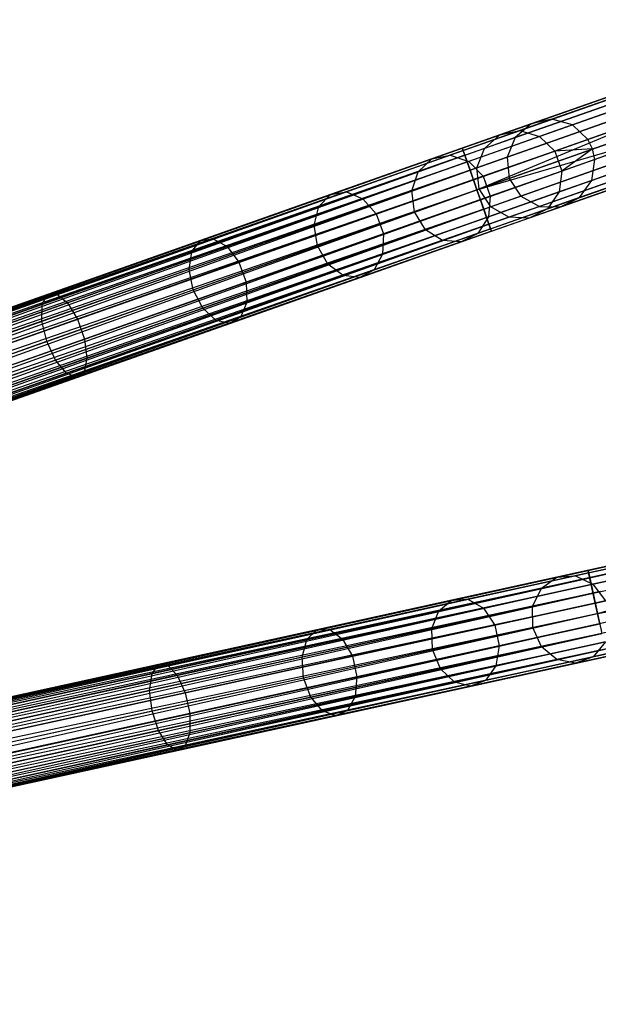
# Model space of a CAD drawing. Extents: x -102 to 101, y -101 to 102.
# Tile 210 of 256: x 65 to 78, y 8 to 31. Entities that reach past the tile are written whole.
import ezdxf

# ---------------------------------------------------------------- set-up
doc = ezdxf.new("R2010")
doc.units = 0
doc.header["$LTSCALE"] = 25.4
doc.layers.get('0').update_dxf_attribs({"linetype": 'CONTINUOUS'})

# ---------------------------------------------------------------- blocks, each defined once
blk = doc.blocks.new('NL2500012268_STL')
at = {"color": 0}
for p, q in [((197.544, 34.443, 306.08), (180.397, 28.4, 46.08)), ((197.544, 34.443, 306.08), (180.397, 28.4, 46.08)), ((197.078, 34.339, 306.113), (179.931, 28.297, 46.113)), ((197.078, 34.339, 306.113), (179.931, 28.297, 46.113)), ((198.005, 34.317, 306.053), (180.858, 28.274, 46.053)), ((198.005, 34.317, 306.053), (180.858, 28.274, 46.053)), ((196.714, 34.031, 306.145), (179.566, 27.988, 46.145)), ((196.714, 34.031, 306.145), (179.566, 27.988, 46.145)), ((198.356, 33.991, 306.037), (181.208, 27.948, 46.037)), ((198.356, 33.991, 306.037), (181.208, 27.948, 46.037)), ((181.315, 27.732, 46.035), (198.462, 33.775, 306.035)), ((181.315, 27.732, 46.035), (198.462, 33.775, 306.035)), ((196.534, 33.588, 306.167), (179.387, 27.545, 46.167)), ((196.534, 33.588, 306.167), (179.387, 27.545, 46.167)), ((198.515, 33.539, 306.037), (181.367, 27.497, 46.037)), ((198.515, 33.539, 306.037), (181.367, 27.497, 46.037)), ((196.581, 33.112, 306.175), (179.433, 27.069, 46.175)), ((196.581, 33.112, 306.175), (179.433, 27.069, 46.175)), ((198.446, 33.066, 306.053), (181.299, 27.023, 46.053)), ((198.446, 33.066, 306.053), (181.299, 27.023, 46.053)), ((196.843, 32.711, 306.167), (179.695, 26.669, 46.167)), ((196.843, 32.711, 306.167), (179.695, 26.669, 46.167)), ((198.166, 32.679, 306.08), (181.018, 26.636, 46.08)), ((198.166, 32.679, 306.08), (181.018, 26.636, 46.08)), ((197.261, 32.479, 306.145), (180.113, 26.436, 46.145)), ((197.261, 32.479, 306.145), (180.113, 26.436, 46.145)), ((197.738, 32.467, 306.113), (180.591, 26.424, 46.113)), ((197.738, 32.467, 306.113), (180.591, 26.424, 46.113)), ((178.374, 27.748, 327.379), (182.193, 29.094, 326.963)), ((178.374, 27.748, 327.379), (182.193, 29.094, 326.963)), ((178.394, 27.694, 327.855), (182.303, 29.072, 327.428)), ((178.394, 27.694, 327.855), (182.303, 29.072, 327.428)), ((178.431, 27.588, 326.932), (182.163, 28.904, 326.525)), ((178.431, 27.588, 326.932), (182.163, 28.904, 326.525)), ((178.484, 27.438, 328.249), (182.469, 28.842, 327.814)), ((178.484, 27.438, 328.249), (182.469, 28.842, 327.814)), ((178.55, 27.25, 326.615), (182.221, 28.544, 326.214)), ((178.55, 27.25, 326.615), (182.221, 28.544, 326.214)), ((178.625, 27.038, 328.471), (182.653, 28.457, 328.032)), ((178.625, 27.038, 328.471), (182.653, 28.457, 328.032)), ((178.704, 26.812, 328.5), (182.653, 28.457, 328.032)), ((178.704, 26.812, 328.5), (182.653, 28.457, 328.032)), ((179.931, 28.297, 46.113), (179.224, 28.048, 41.925)), ((179.931, 28.297, 46.113), (179.224, 28.048, 41.925)), ((179.931, 28.297, 46.113), (179.566, 27.988, 46.145)), ((179.931, 28.297, 46.113), (179.566, 27.988, 46.145)), ((180.397, 28.4, 46.08), (179.673, 28.145, 41.792)), ((180.397, 28.4, 46.08), (179.673, 28.145, 41.792)), ((180.397, 28.4, 46.08), (179.931, 28.297, 46.113)), ((180.397, 28.4, 46.08), (179.931, 28.297, 46.113)), ((180.858, 28.274, 46.053), (180.12, 28.014, 41.682)), ((180.858, 28.274, 46.053), (180.12, 28.014, 41.682)), ((180.858, 28.274, 46.053), (180.397, 28.4, 46.08)), ((180.858, 28.274, 46.053), (180.397, 28.4, 46.08)), ((181.208, 27.948, 46.037), (180.858, 28.274, 46.053)), ((181.208, 27.948, 46.037), (180.858, 28.274, 46.053)), ((179.224, 28.048, 41.925), (177.693, 27.508, 37.993)), ((179.224, 28.048, 41.925), (177.693, 27.508, 37.993)), ((179.673, 28.145, 41.792), (178.106, 27.593, 37.765)), ((179.673, 28.145, 41.792), (178.106, 27.593, 37.765)), ((180.12, 28.014, 41.682), (178.523, 27.451, 37.577)), ((180.12, 28.014, 41.682), (178.523, 27.451, 37.577)), ((178.704, 26.812, 326.5), (182.354, 28.098, 326.102)), ((178.704, 26.812, 326.5), (182.354, 28.098, 326.102)), ((178.704, 26.812, 328.5), (182.812, 28.006, 328.032)), ((178.704, 26.812, 328.5), (182.812, 28.006, 328.032)), ((178.784, 26.586, 328.471), (182.812, 28.006, 328.032)), ((178.784, 26.586, 328.471), (182.812, 28.006, 328.032)), ((178.875, 27.745, 42.051), (179.224, 28.048, 41.925)), ((178.875, 27.745, 42.051), (179.224, 28.048, 41.925)), ((179.566, 27.988, 46.145), (178.875, 27.745, 42.051)), ((179.566, 27.988, 46.145), (178.875, 27.745, 42.051)), ((179.224, 28.048, 41.925), (179.673, 28.145, 41.792)), ((179.224, 28.048, 41.925), (179.673, 28.145, 41.792)), ((179.566, 27.988, 46.145), (179.387, 27.545, 46.167)), ((179.566, 27.988, 46.145), (179.387, 27.545, 46.167)), ((179.673, 28.145, 41.792), (180.12, 28.014, 41.682)), ((179.673, 28.145, 41.792), (180.12, 28.014, 41.682)), ((180.12, 28.014, 41.682), (180.463, 27.685, 41.619)), ((180.12, 28.014, 41.682), (180.463, 27.685, 41.619)), ((178.374, 27.748, 327.379), (143.118, 15.325, 327.621)), ((143.118, 15.325, 327.379), (178.374, 27.748, 327.379)), ((178.374, 27.748, 327.379), (143.118, 15.325, 327.621)), ((143.118, 15.325, 327.379), (178.374, 27.748, 327.379)), ((143.138, 15.27, 327.145), (178.374, 27.748, 327.379)), ((143.138, 15.27, 327.145), (178.374, 27.748, 327.379)), ((178.875, 27.745, 42.051), (177.379, 27.218, 38.207)), ((178.875, 27.745, 42.051), (177.379, 27.218, 38.207)), ((178.394, 27.694, 327.855), (178.374, 27.748, 327.379)), ((178.374, 27.748, 327.379), (178.431, 27.588, 326.932)), ((178.374, 27.748, 327.379), (178.431, 27.588, 326.932)), ((178.394, 27.694, 327.855), (178.374, 27.748, 327.379)), ((178.707, 27.306, 42.14), (178.875, 27.745, 42.051)), ((178.707, 27.306, 42.14), (178.875, 27.745, 42.051)), ((181.208, 27.948, 46.037), (180.463, 27.685, 41.619)), ((181.208, 27.948, 46.037), (180.463, 27.685, 41.619)), ((181.315, 27.732, 46.035), (181.208, 27.948, 46.037)), ((181.315, 27.732, 46.035), (181.208, 27.948, 46.037)), ((143.118, 15.325, 327.621), (178.394, 27.694, 327.855)), ((143.118, 15.325, 327.621), (178.394, 27.694, 327.855)), ((143.138, 15.27, 327.855), (178.394, 27.694, 327.855)), ((143.138, 15.27, 327.855), (178.394, 27.694, 327.855)), ((178.431, 27.588, 326.932), (143.138, 15.27, 327.145)), ((178.431, 27.588, 326.932), (143.138, 15.27, 327.145)), ((178.394, 27.694, 327.855), (143.175, 15.165, 328.068)), ((178.394, 27.694, 327.855), (143.175, 15.165, 328.068)), ((143.175, 15.165, 326.932), (178.431, 27.588, 326.932)), ((143.175, 15.165, 326.932), (178.431, 27.588, 326.932)), ((143.228, 15.014, 326.751), (178.431, 27.588, 326.932)), ((143.228, 15.014, 326.751), (178.431, 27.588, 326.932)), ((178.106, 27.593, 37.765), (175.766, 26.768, 34.185)), ((178.106, 27.593, 37.765), (175.766, 26.768, 34.185)), ((177.693, 27.508, 37.993), (178.106, 27.593, 37.765)), ((177.693, 27.508, 37.993), (178.106, 27.593, 37.765)), ((178.106, 27.593, 37.765), (178.523, 27.451, 37.577)), ((178.106, 27.593, 37.765), (178.523, 27.451, 37.577)), ((178.484, 27.438, 328.249), (178.394, 27.694, 327.855)), ((178.484, 27.438, 328.249), (178.394, 27.694, 327.855)), ((178.431, 27.588, 326.932), (178.55, 27.25, 326.615)), ((178.431, 27.588, 326.932), (178.55, 27.25, 326.615)), ((179.387, 27.545, 46.167), (178.707, 27.306, 42.14)), ((179.387, 27.545, 46.167), (178.707, 27.306, 42.14)), ((180.463, 27.685, 41.619), (178.848, 27.116, 37.471)), ((180.463, 27.685, 41.619), (178.848, 27.116, 37.471)), ((178.859, 26.374, 326.615), (182.53, 27.668, 326.214)), ((178.859, 26.374, 326.615), (182.53, 27.668, 326.214)), ((178.925, 26.187, 328.249), (182.91, 27.591, 327.814)), ((178.925, 26.187, 328.249), (182.91, 27.591, 327.814)), ((179.387, 27.545, 46.167), (179.433, 27.069, 46.175)), ((179.387, 27.545, 46.167), (179.433, 27.069, 46.175)), ((181.315, 27.732, 46.035), (180.463, 27.685, 41.619)), ((181.315, 27.732, 46.035), (180.463, 27.685, 41.619)), ((180.463, 27.685, 41.619), (180.622, 27.234, 41.619)), ((180.463, 27.685, 41.619), (180.622, 27.234, 41.619)), ((181.315, 27.732, 46.035), (180.622, 27.234, 41.619)), ((181.315, 27.732, 46.035), (180.622, 27.234, 41.619)), ((181.367, 27.497, 46.037), (181.315, 27.732, 46.035)), ((181.367, 27.497, 46.037), (181.315, 27.732, 46.035)), ((143.175, 15.165, 328.068), (178.484, 27.438, 328.249)), ((143.175, 15.165, 328.068), (178.484, 27.438, 328.249)), ((143.228, 15.014, 328.249), (178.484, 27.438, 328.249)), ((143.228, 15.014, 328.249), (178.484, 27.438, 328.249)), ((178.484, 27.438, 328.249), (143.294, 14.827, 328.385)), ((178.484, 27.438, 328.249), (143.294, 14.827, 328.385)), ((177.693, 27.508, 37.993), (175.408, 26.703, 34.495)), ((177.693, 27.508, 37.993), (175.408, 26.703, 34.495)), ((178.523, 27.451, 37.577), (176.137, 26.611, 33.927)), ((178.523, 27.451, 37.577), (176.137, 26.611, 33.927)), ((178.707, 27.306, 42.14), (177.235, 26.787, 38.358)), ((178.707, 27.306, 42.14), (177.235, 26.787, 38.358)), ((177.379, 27.218, 38.207), (177.693, 27.508, 37.993)), ((177.379, 27.218, 38.207), (177.693, 27.508, 37.993)), ((178.625, 27.038, 328.471), (178.484, 27.438, 328.249)), ((178.625, 27.038, 328.471), (178.484, 27.438, 328.249)), ((178.523, 27.451, 37.577), (178.848, 27.116, 37.471)), ((178.523, 27.451, 37.577), (178.848, 27.116, 37.471)), ((178.758, 26.831, 42.172), (178.707, 27.306, 42.14)), ((178.758, 26.831, 42.172), (178.707, 27.306, 42.14)), ((178.978, 26.036, 326.932), (182.71, 27.351, 326.525)), ((178.978, 26.036, 326.932), (182.71, 27.351, 326.525)), ((179.015, 25.93, 327.855), (182.925, 27.308, 327.428)), ((179.015, 25.93, 327.855), (182.925, 27.308, 327.428)), ((181.367, 27.497, 46.037), (180.622, 27.234, 41.619)), ((181.367, 27.497, 46.037), (180.622, 27.234, 41.619)), ((181.299, 27.023, 46.053), (181.367, 27.497, 46.037)), ((181.299, 27.023, 46.053), (181.367, 27.497, 46.037)), ((178.55, 27.25, 326.615), (143.228, 15.014, 326.751)), ((178.55, 27.25, 326.615), (143.228, 15.014, 326.751)), ((143.294, 14.827, 326.615), (178.55, 27.25, 326.615)), ((143.294, 14.827, 326.615), (178.55, 27.25, 326.615)), ((143.369, 14.614, 326.529), (178.55, 27.25, 326.615)), ((143.369, 14.614, 326.529), (178.55, 27.25, 326.615)), ((177.379, 27.218, 38.207), (175.145, 26.431, 34.788)), ((177.379, 27.218, 38.207), (175.145, 26.431, 34.788)), ((178.848, 27.116, 37.471), (176.437, 26.267, 33.781)), ((178.848, 27.116, 37.471), (176.437, 26.267, 33.781)), ((177.235, 26.787, 38.358), (177.379, 27.218, 38.207)), ((177.235, 26.787, 38.358), (177.379, 27.218, 38.207)), ((178.55, 27.25, 326.615), (178.704, 26.812, 326.5)), ((178.55, 27.25, 326.615), (178.704, 26.812, 326.5)), ((178.848, 27.116, 37.471), (179.007, 26.665, 37.471)), ((178.848, 27.116, 37.471), (179.007, 26.665, 37.471)), ((180.622, 27.234, 41.619), (179.007, 26.665, 37.471)), ((180.622, 27.234, 41.619), (179.007, 26.665, 37.471)), ((179.034, 25.876, 327.379), (182.853, 27.221, 326.963)), ((179.034, 25.876, 327.379), (182.853, 27.221, 326.963)), ((180.622, 27.234, 41.619), (180.561, 26.763, 41.682)), ((180.622, 27.234, 41.619), (180.561, 26.763, 41.682)), ((143.294, 14.827, 328.385), (178.625, 27.038, 328.471)), ((143.294, 14.827, 328.385), (178.625, 27.038, 328.471)), ((143.369, 14.614, 328.471), (178.625, 27.038, 328.471)), ((143.369, 14.614, 328.471), (178.625, 27.038, 328.471)), ((178.704, 26.812, 328.5), (178.625, 27.038, 328.471)), ((178.704, 26.812, 328.5), (178.625, 27.038, 328.471)), ((179.433, 27.069, 46.175), (178.758, 26.831, 42.172)), ((179.433, 27.069, 46.175), (178.758, 26.831, 42.172)), ((179.433, 27.069, 46.175), (179.695, 26.669, 46.167)), ((179.433, 27.069, 46.175), (179.695, 26.669, 46.167)), ((181.299, 27.023, 46.053), (180.561, 26.763, 41.682)), ((181.299, 27.023, 46.053), (180.561, 26.763, 41.682)), ((181.018, 26.636, 46.08), (181.299, 27.023, 46.053)), ((181.018, 26.636, 46.08), (181.299, 27.023, 46.053)), ((143.369, 14.614, 326.529), (178.704, 26.812, 326.5)), ((143.369, 14.614, 326.529), (178.704, 26.812, 326.5)), ((143.448, 14.388, 328.5), (178.704, 26.812, 328.5)), ((143.448, 14.388, 328.5), (178.704, 26.812, 328.5)), ((143.448, 14.388, 326.5), (178.704, 26.812, 326.5)), ((143.448, 14.388, 326.5), (178.704, 26.812, 326.5)), ((143.528, 14.163, 326.529), (178.704, 26.812, 326.5)), ((143.528, 14.163, 326.529), (178.704, 26.812, 326.5)), ((175.408, 26.703, 34.495), (172.473, 25.669, 31.594)), ((175.408, 26.703, 34.495), (172.473, 25.669, 31.594)), ((175.766, 26.768, 34.185), (172.761, 25.709, 31.214)), ((175.766, 26.768, 34.185), (172.761, 25.709, 31.214)), ((177.235, 26.787, 38.358), (175.038, 26.013, 34.996)), ((177.235, 26.787, 38.358), (175.038, 26.013, 34.996)), ((175.145, 26.431, 34.788), (175.408, 26.703, 34.495)), ((175.145, 26.431, 34.788), (175.408, 26.703, 34.495)), ((175.408, 26.703, 34.495), (175.766, 26.768, 34.185)), ((175.408, 26.703, 34.495), (175.766, 26.768, 34.185)), ((175.766, 26.768, 34.185), (176.137, 26.611, 33.927)), ((175.766, 26.768, 34.185), (176.137, 26.611, 33.927)), ((179.007, 26.665, 37.471), (176.596, 25.815, 33.781)), ((179.007, 26.665, 37.471), (176.596, 25.815, 33.781)), ((177.295, 26.315, 38.413), (177.235, 26.787, 38.358)), ((177.295, 26.315, 38.413), (177.235, 26.787, 38.358)), ((177.295, 26.315, 38.413), (178.758, 26.831, 42.172)), ((177.295, 26.315, 38.413), (178.758, 26.831, 42.172)), ((178.704, 26.812, 326.5), (178.859, 26.374, 326.615)), ((178.784, 26.586, 328.471), (178.704, 26.812, 328.5)), ((178.784, 26.586, 328.471), (178.704, 26.812, 328.5)), ((178.704, 26.812, 326.5), (178.859, 26.374, 326.615)), ((179.016, 26.429, 42.14), (178.758, 26.831, 42.172)), ((179.016, 26.429, 42.14), (178.758, 26.831, 42.172)), ((180.561, 26.763, 41.682), (178.963, 26.2, 37.577)), ((180.561, 26.763, 41.682), (178.963, 26.2, 37.577)), ((179.007, 26.665, 37.471), (178.963, 26.2, 37.577)), ((179.007, 26.665, 37.471), (178.963, 26.2, 37.577)), ((179.695, 26.669, 46.167), (179.016, 26.429, 42.14)), ((179.695, 26.669, 46.167), (179.016, 26.429, 42.14)), ((179.695, 26.669, 46.167), (180.113, 26.436, 46.145)), ((179.695, 26.669, 46.167), (180.113, 26.436, 46.145)), ((180.561, 26.763, 41.682), (180.295, 26.381, 41.792)), ((180.561, 26.763, 41.682), (180.295, 26.381, 41.792)), ((181.018, 26.636, 46.08), (180.295, 26.381, 41.792)), ((181.018, 26.636, 46.08), (180.295, 26.381, 41.792)), ((180.591, 26.424, 46.113), (181.018, 26.636, 46.08)), ((180.591, 26.424, 46.113), (181.018, 26.636, 46.08)), ((143.528, 14.163, 328.471), (178.784, 26.586, 328.471)), ((143.528, 14.163, 328.471), (178.784, 26.586, 328.471)), ((178.784, 26.586, 328.471), (143.603, 13.95, 328.385)), ((178.784, 26.586, 328.471), (143.603, 13.95, 328.385)), ((175.145, 26.431, 34.788), (172.277, 25.42, 31.952)), ((175.145, 26.431, 34.788), (172.277, 25.42, 31.952)), ((176.137, 26.611, 33.927), (173.075, 25.531, 30.898)), ((176.137, 26.611, 33.927), (173.075, 25.531, 30.898)), ((175.038, 26.013, 34.996), (175.145, 26.431, 34.788)), ((175.038, 26.013, 34.996), (175.145, 26.431, 34.788)), ((176.137, 26.611, 33.927), (176.437, 26.267, 33.781)), ((176.137, 26.611, 33.927), (176.437, 26.267, 33.781)), ((179.016, 26.429, 42.14), (177.544, 25.91, 38.358)), ((179.016, 26.429, 42.14), (177.544, 25.91, 38.358)), ((178.925, 26.187, 328.249), (178.784, 26.586, 328.471)), ((178.925, 26.187, 328.249), (178.784, 26.586, 328.471)), ((179.422, 26.193, 42.051), (179.016, 26.429, 42.14)), ((179.422, 26.193, 42.051), (179.016, 26.429, 42.14)), ((180.113, 26.436, 46.145), (179.422, 26.193, 42.051)), ((180.113, 26.436, 46.145), (179.422, 26.193, 42.051)), ((180.591, 26.424, 46.113), (179.884, 26.175, 41.925)), ((180.591, 26.424, 46.113), (179.884, 26.175, 41.925)), ((180.113, 26.436, 46.145), (180.591, 26.424, 46.113)), ((180.113, 26.436, 46.145), (180.591, 26.424, 46.113)), ((178.859, 26.374, 326.615), (143.528, 14.163, 326.529)), ((178.859, 26.374, 326.615), (143.528, 14.163, 326.529)), ((143.603, 13.95, 326.615), (178.859, 26.374, 326.615)), ((143.603, 13.95, 326.615), (178.859, 26.374, 326.615)), ((143.669, 13.763, 326.751), (178.859, 26.374, 326.615)), ((143.669, 13.763, 326.751), (178.859, 26.374, 326.615)), ((176.437, 26.267, 33.781), (173.341, 25.176, 30.72)), ((176.437, 26.267, 33.781), (173.341, 25.176, 30.72)), ((175.111, 25.546, 35.071), (177.295, 26.315, 38.413)), ((175.111, 25.546, 35.071), (177.295, 26.315, 38.413)), ((176.437, 26.267, 33.781), (176.596, 25.815, 33.781)), ((176.437, 26.267, 33.781), (176.596, 25.815, 33.781)), ((178.963, 26.2, 37.577), (176.578, 25.36, 33.927)), ((178.963, 26.2, 37.577), (176.578, 25.36, 33.927)), ((177.544, 25.91, 38.358), (177.295, 26.315, 38.413)), ((177.544, 25.91, 38.358), (177.295, 26.315, 38.413)), ((179.422, 26.193, 42.051), (177.926, 25.665, 38.207)), ((179.422, 26.193, 42.051), (177.926, 25.665, 38.207)), ((180.295, 26.381, 41.792), (178.727, 25.829, 37.765)), ((180.295, 26.381, 41.792), (178.727, 25.829, 37.765)), ((178.963, 26.2, 37.577), (178.727, 25.829, 37.765)), ((178.963, 26.2, 37.577), (178.727, 25.829, 37.765)), ((178.859, 26.374, 326.615), (178.978, 26.036, 326.932)), ((178.859, 26.374, 326.615), (178.978, 26.036, 326.932)), ((179.884, 26.175, 41.925), (179.422, 26.193, 42.051)), ((179.884, 26.175, 41.925), (179.422, 26.193, 42.051)), ((180.295, 26.381, 41.792), (179.884, 26.175, 41.925)), ((180.295, 26.381, 41.792), (179.884, 26.175, 41.925)), ((143.603, 13.95, 328.385), (178.925, 26.187, 328.249)), ((143.603, 13.95, 328.385), (178.925, 26.187, 328.249)), ((143.669, 13.763, 328.249), (178.925, 26.187, 328.249)), ((143.669, 13.763, 328.249), (178.925, 26.187, 328.249)), ((178.978, 26.036, 326.932), (143.669, 13.763, 326.751)), ((178.978, 26.036, 326.932), (143.669, 13.763, 326.751)), ((178.925, 26.187, 328.249), (143.722, 13.612, 328.068)), ((178.925, 26.187, 328.249), (143.722, 13.612, 328.068)), ((143.722, 13.612, 326.932), (178.978, 26.036, 326.932)), ((143.722, 13.612, 326.932), (178.978, 26.036, 326.932)), ((143.759, 13.507, 327.145), (178.978, 26.036, 326.932)), ((143.759, 13.507, 327.145), (178.978, 26.036, 326.932)), ((175.038, 26.013, 34.996), (172.216, 25.018, 32.206)), ((175.038, 26.013, 34.996), (172.216, 25.018, 32.206)), ((175.111, 25.546, 35.071), (175.038, 26.013, 34.996)), ((175.111, 25.546, 35.071), (175.038, 26.013, 34.996)), ((179.884, 26.175, 41.925), (178.353, 25.636, 37.993)), ((179.884, 26.175, 41.925), (178.353, 25.636, 37.993)), ((179.015, 25.93, 327.855), (178.925, 26.187, 328.249)), ((179.015, 25.93, 327.855), (178.925, 26.187, 328.249)), ((178.978, 26.036, 326.932), (179.034, 25.876, 327.379)), ((178.978, 26.036, 326.932), (179.034, 25.876, 327.379)), ((143.722, 13.612, 328.068), (179.015, 25.93, 327.855)), ((143.722, 13.612, 328.068), (179.015, 25.93, 327.855)), ((143.759, 13.507, 327.855), (179.015, 25.93, 327.855)), ((143.759, 13.507, 327.855), (179.015, 25.93, 327.855)), ((179.034, 25.876, 327.379), (143.759, 13.507, 327.145)), ((179.034, 25.876, 327.379), (143.759, 13.507, 327.145)), ((179.015, 25.93, 327.855), (143.778, 13.452, 327.621)), ((179.015, 25.93, 327.855), (143.778, 13.452, 327.621)), ((143.778, 13.452, 327.379), (179.034, 25.876, 327.379)), ((143.778, 13.452, 327.621), (179.034, 25.876, 327.379)), ((143.778, 13.452, 327.621), (179.034, 25.876, 327.379)), ((143.778, 13.452, 327.379), (179.034, 25.876, 327.379)), ((176.596, 25.815, 33.781), (173.5, 24.725, 30.72)), ((176.596, 25.815, 33.781), (173.5, 24.725, 30.72)), ((177.544, 25.91, 38.358), (175.347, 25.136, 34.996)), ((177.544, 25.91, 38.358), (175.347, 25.136, 34.996)), ((178.727, 25.829, 37.765), (176.388, 25.004, 34.185)), ((178.727, 25.829, 37.765), (176.388, 25.004, 34.185)), ((176.596, 25.815, 33.781), (176.578, 25.36, 33.927)), ((176.596, 25.815, 33.781), (176.578, 25.36, 33.927)), ((177.926, 25.665, 38.207), (177.544, 25.91, 38.358)), ((177.926, 25.665, 38.207), (177.544, 25.91, 38.358)), ((178.727, 25.829, 37.765), (178.353, 25.636, 37.993)), ((178.727, 25.829, 37.765), (178.353, 25.636, 37.993)), ((179.034, 25.876, 327.379), (179.015, 25.93, 327.855)), ((179.034, 25.876, 327.379), (179.015, 25.93, 327.855)), ((172.473, 25.669, 31.594), (169.024, 24.453, 29.421)), ((172.473, 25.669, 31.594), (169.024, 24.453, 29.421)), ((172.761, 25.709, 31.214), (169.229, 24.465, 28.989)), ((172.761, 25.709, 31.214), (169.229, 24.465, 28.989)), ((173.075, 25.531, 30.898), (169.474, 24.263, 28.63)), ((173.075, 25.531, 30.898), (169.474, 24.263, 28.63)), ((172.277, 25.42, 31.952), (172.473, 25.669, 31.594)), ((172.277, 25.42, 31.952), (172.473, 25.669, 31.594)), ((172.306, 24.557, 32.297), (175.111, 25.546, 35.071)), ((172.306, 24.557, 32.297), (175.111, 25.546, 35.071)), ((172.473, 25.669, 31.594), (172.761, 25.709, 31.214)), ((172.473, 25.669, 31.594), (172.761, 25.709, 31.214)), ((172.761, 25.709, 31.214), (173.075, 25.531, 30.898)), ((172.761, 25.709, 31.214), (173.075, 25.531, 30.898)), ((173.075, 25.531, 30.898), (173.341, 25.176, 30.72)), ((173.075, 25.531, 30.898), (173.341, 25.176, 30.72)), ((175.347, 25.136, 34.996), (175.111, 25.546, 35.071)), ((175.347, 25.136, 34.996), (175.111, 25.546, 35.071)), ((177.926, 25.665, 38.207), (175.692, 24.878, 34.788)), ((177.926, 25.665, 38.207), (175.692, 24.878, 34.788)), ((178.353, 25.636, 37.993), (176.068, 24.831, 34.495)), ((178.353, 25.636, 37.993), (176.068, 24.831, 34.495)), ((178.353, 25.636, 37.993), (177.926, 25.665, 38.207)), ((178.353, 25.636, 37.993), (177.926, 25.665, 38.207)), ((172.277, 25.42, 31.952), (168.904, 24.231, 29.828)), ((172.277, 25.42, 31.952), (168.904, 24.231, 29.828)), ((172.216, 25.018, 32.206), (172.277, 25.42, 31.952)), ((172.216, 25.018, 32.206), (172.277, 25.42, 31.952)), ((176.578, 25.36, 33.927), (173.515, 24.28, 30.898)), ((176.578, 25.36, 33.927), (173.515, 24.28, 30.898)), ((176.578, 25.36, 33.927), (176.388, 25.004, 34.185)), ((176.578, 25.36, 33.927), (176.388, 25.004, 34.185)), ((173.341, 25.176, 30.72), (169.702, 23.894, 28.428)), ((173.341, 25.176, 30.72), (169.702, 23.894, 28.428)), ((175.347, 25.136, 34.996), (172.525, 24.142, 32.206)), ((175.347, 25.136, 34.996), (172.525, 24.142, 32.206)), ((173.341, 25.176, 30.72), (173.5, 24.725, 30.72)), ((173.341, 25.176, 30.72), (173.5, 24.725, 30.72)), ((175.692, 24.878, 34.788), (175.347, 25.136, 34.996)), ((175.692, 24.878, 34.788), (175.347, 25.136, 34.996)), ((172.216, 25.018, 32.206), (168.899, 23.85, 30.116)), ((172.216, 25.018, 32.206), (168.899, 23.85, 30.116)), ((172.306, 24.557, 32.297), (172.216, 25.018, 32.206)), ((172.306, 24.557, 32.297), (172.216, 25.018, 32.206)), ((175.692, 24.878, 34.788), (172.824, 23.867, 31.952)), ((175.692, 24.878, 34.788), (172.824, 23.867, 31.952)), ((176.388, 25.004, 34.185), (173.383, 23.946, 31.214)), ((176.388, 25.004, 34.185), (173.383, 23.946, 31.214)), ((176.068, 24.831, 34.495), (175.692, 24.878, 34.788)), ((176.068, 24.831, 34.495), (175.692, 24.878, 34.788)), ((176.388, 25.004, 34.185), (176.068, 24.831, 34.495)), ((176.388, 25.004, 34.185), (176.068, 24.831, 34.495)), ((173.5, 24.725, 30.72), (169.861, 23.442, 28.428)), ((173.5, 24.725, 30.72), (169.861, 23.442, 28.428)), ((176.068, 24.831, 34.495), (173.133, 23.796, 31.594)), ((176.068, 24.831, 34.495), (173.133, 23.796, 31.594)), ((173.5, 24.725, 30.72), (173.515, 24.28, 30.898)), ((173.5, 24.725, 30.72), (173.515, 24.28, 30.898)), ((169.024, 24.453, 29.421), (165.217, 23.112, 28.076)), ((169.024, 24.453, 29.421), (165.217, 23.112, 28.076)), ((169.229, 24.465, 28.989), (165.331, 23.091, 27.612)), ((169.229, 24.465, 28.989), (165.331, 23.091, 27.612)), ((168.904, 24.231, 29.828), (169.024, 24.453, 29.421)), ((168.904, 24.231, 29.828), (169.024, 24.453, 29.421)), ((169.009, 23.395, 30.221), (172.306, 24.557, 32.297)), ((169.009, 23.395, 30.221), (172.306, 24.557, 32.297)), ((169.024, 24.453, 29.421), (169.229, 24.465, 28.989)), ((169.024, 24.453, 29.421), (169.229, 24.465, 28.989)), ((169.229, 24.465, 28.989), (169.474, 24.263, 28.63)), ((169.229, 24.465, 28.989), (169.474, 24.263, 28.63)), ((172.525, 24.142, 32.206), (172.306, 24.557, 32.297)), ((172.525, 24.142, 32.206), (172.306, 24.557, 32.297)), ((168.904, 24.231, 29.828), (165.183, 22.92, 28.513)), ((168.904, 24.231, 29.828), (165.183, 22.92, 28.513)), ((169.474, 24.263, 28.63), (165.501, 22.862, 27.227)), ((169.474, 24.263, 28.63), (165.501, 22.862, 27.227)), ((168.899, 23.85, 30.116), (168.904, 24.231, 29.828)), ((168.899, 23.85, 30.116), (168.904, 24.231, 29.828)), ((169.474, 24.263, 28.63), (169.702, 23.894, 28.428)), ((169.474, 24.263, 28.63), (169.702, 23.894, 28.428)), ((173.515, 24.28, 30.898), (169.915, 23.012, 28.63)), ((173.515, 24.28, 30.898), (169.915, 23.012, 28.63)), ((173.515, 24.28, 30.898), (173.383, 23.946, 31.214)), ((173.515, 24.28, 30.898), (173.383, 23.946, 31.214)), ((172.525, 24.142, 32.206), (169.208, 22.973, 30.116)), ((172.525, 24.142, 32.206), (169.208, 22.973, 30.116)), ((172.824, 23.867, 31.952), (172.525, 24.142, 32.206)), ((172.824, 23.867, 31.952), (172.525, 24.142, 32.206)), ((168.899, 23.85, 30.116), (165.239, 22.56, 28.823)), ((168.899, 23.85, 30.116), (165.239, 22.56, 28.823)), ((169.702, 23.894, 28.428), (165.686, 22.478, 27.009)), ((169.702, 23.894, 28.428), (165.686, 22.478, 27.009)), ((169.009, 23.395, 30.221), (168.899, 23.85, 30.116)), ((169.009, 23.395, 30.221), (168.899, 23.85, 30.116)), ((172.824, 23.867, 31.952), (169.451, 22.679, 29.828)), ((172.824, 23.867, 31.952), (169.451, 22.679, 29.828)), ((173.133, 23.796, 31.594), (169.683, 22.581, 29.421)), ((173.133, 23.796, 31.594), (169.683, 22.581, 29.421)), ((169.702, 23.894, 28.428), (169.861, 23.442, 28.428)), ((169.702, 23.894, 28.428), (169.861, 23.442, 28.428)), ((173.383, 23.946, 31.214), (169.851, 22.701, 28.989)), ((173.383, 23.946, 31.214), (169.851, 22.701, 28.989)), ((173.133, 23.796, 31.594), (172.824, 23.867, 31.952)), ((173.133, 23.796, 31.594), (172.824, 23.867, 31.952)), ((173.383, 23.946, 31.214), (173.133, 23.796, 31.594)), ((173.383, 23.946, 31.214), (173.133, 23.796, 31.594)), ((165.37, 22.113, 28.935), (169.009, 23.395, 30.221)), ((165.37, 22.113, 28.935), (169.009, 23.395, 30.221)), ((169.861, 23.442, 28.428), (165.845, 22.027, 27.009)), ((169.861, 23.442, 28.428), (165.845, 22.027, 27.009)), ((169.208, 22.973, 30.116), (169.009, 23.395, 30.221)), ((169.208, 22.973, 30.116), (169.009, 23.395, 30.221)), ((169.861, 23.442, 28.428), (169.915, 23.012, 28.63)), ((169.861, 23.442, 28.428), (169.915, 23.012, 28.63)), ((169.208, 22.973, 30.116), (165.548, 21.683, 28.823)), ((169.208, 22.973, 30.116), (165.548, 21.683, 28.823)), ((169.915, 23.012, 28.63), (165.941, 21.612, 27.227)), ((169.915, 23.012, 28.63), (165.941, 21.612, 27.227)), ((169.451, 22.679, 29.828), (169.208, 22.973, 30.116)), ((169.451, 22.679, 29.828), (169.208, 22.973, 30.116)), ((169.915, 23.012, 28.63), (169.851, 22.701, 28.989)), ((169.915, 23.012, 28.63), (169.851, 22.701, 28.989)), ((169.451, 22.679, 29.828), (165.73, 21.368, 28.513)), ((169.451, 22.679, 29.828), (165.73, 21.368, 28.513)), ((169.851, 22.701, 28.989), (165.953, 21.327, 27.612)), ((169.851, 22.701, 28.989), (165.953, 21.327, 27.612)), ((169.683, 22.581, 29.421), (169.451, 22.679, 29.828)), ((169.683, 22.581, 29.421), (169.451, 22.679, 29.828)), ((169.851, 22.701, 28.989), (169.683, 22.581, 29.421)), ((169.851, 22.701, 28.989), (169.683, 22.581, 29.421)), ((169.683, 22.581, 29.421), (165.877, 21.239, 28.076)), ((169.683, 22.581, 29.421), (165.877, 21.239, 28.076)), ((181.211, 18.232, 327.379), (185.166, 19.098, 326.963)), ((181.211, 18.232, 327.379), (185.166, 19.098, 326.963)), ((181.224, 18.176, 327.855), (185.273, 19.062, 327.428)), ((181.224, 18.176, 327.855), (185.273, 19.062, 327.428)), ((181.248, 18.066, 326.932), (185.113, 18.913, 326.525)), ((181.248, 18.066, 326.932), (185.113, 18.913, 326.525)), ((181.282, 17.91, 328.249), (185.409, 18.814, 327.814)), ((181.282, 17.91, 328.249), (185.409, 18.814, 327.814)), ((182.091, 18.425, 41.925), (180.506, 18.077, 37.993)), ((182.091, 18.425, 41.925), (180.506, 18.077, 37.993)), ((182.549, 18.466, 41.792), (180.926, 18.11, 37.765)), ((182.549, 18.466, 41.792), (180.926, 18.11, 37.765)), ((181.324, 17.716, 326.615), (185.127, 18.549, 326.214)), ((181.324, 17.716, 326.615), (185.127, 18.549, 326.214)), ((181.211, 18.232, 327.379), (144.696, 10.235, 327.621)), ((144.696, 10.235, 327.379), (181.211, 18.232, 327.379)), ((181.211, 18.232, 327.379), (144.696, 10.235, 327.621)), ((144.696, 10.235, 327.379), (181.211, 18.232, 327.379)), ((144.708, 10.179, 327.145), (181.211, 18.232, 327.379)), ((144.708, 10.179, 327.145), (181.211, 18.232, 327.379)), ((181.224, 18.176, 327.855), (181.211, 18.232, 327.379)), ((181.211, 18.232, 327.379), (181.248, 18.066, 326.932)), ((181.211, 18.232, 327.379), (181.248, 18.066, 326.932)), ((181.224, 18.176, 327.855), (181.211, 18.232, 327.379)), ((182.977, 18.281, 41.682), (181.322, 17.919, 37.577)), ((182.977, 18.281, 41.682), (181.322, 17.919, 37.577)), ((181.372, 17.496, 328.471), (185.544, 18.41, 328.032)), ((181.372, 17.496, 328.471), (185.544, 18.41, 328.032)), ((181.424, 17.262, 328.5), (185.544, 18.41, 328.032)), ((181.424, 17.262, 328.5), (185.544, 18.41, 328.032)), ((144.696, 10.235, 327.621), (181.224, 18.176, 327.855)), ((144.696, 10.235, 327.621), (181.224, 18.176, 327.855)), ((144.708, 10.179, 327.855), (181.224, 18.176, 327.855)), ((144.708, 10.179, 327.855), (181.224, 18.176, 327.855)), ((181.248, 18.066, 326.932), (144.708, 10.179, 327.145)), ((181.248, 18.066, 326.932), (144.708, 10.179, 327.145)), ((181.224, 18.176, 327.855), (144.732, 10.069, 328.068)), ((181.224, 18.176, 327.855), (144.732, 10.069, 328.068)), ((144.732, 10.069, 326.932), (181.248, 18.066, 326.932)), ((144.732, 10.069, 326.932), (181.248, 18.066, 326.932)), ((144.766, 9.913, 326.751), (181.248, 18.066, 326.932)), ((144.766, 9.913, 326.751), (181.248, 18.066, 326.932)), ((180.506, 18.077, 37.993), (178.139, 17.559, 34.495)), ((180.506, 18.077, 37.993), (178.139, 17.559, 34.495)), ((180.926, 18.11, 37.765), (178.502, 17.58, 34.185)), ((180.926, 18.11, 37.765), (178.502, 17.58, 34.185)), ((181.708, 18.167, 42.051), (180.158, 17.828, 38.207)), ((181.708, 18.167, 42.051), (180.158, 17.828, 38.207)), ((180.158, 17.828, 38.207), (180.506, 18.077, 37.993)), ((180.158, 17.828, 38.207), (180.506, 18.077, 37.993)), ((180.506, 18.077, 37.993), (180.926, 18.11, 37.765)), ((180.506, 18.077, 37.993), (180.926, 18.11, 37.765)), ((180.926, 18.11, 37.765), (181.322, 17.919, 37.577)), ((180.926, 18.11, 37.765), (181.322, 17.919, 37.577)), ((181.282, 17.91, 328.249), (181.224, 18.176, 327.855)), ((181.282, 17.91, 328.249), (181.224, 18.176, 327.855)), ((181.248, 18.066, 326.932), (181.324, 17.716, 326.615)), ((181.248, 18.066, 326.932), (181.324, 17.716, 326.615)), ((181.424, 17.262, 326.5), (185.203, 18.09, 326.102)), ((181.424, 17.262, 326.5), (185.203, 18.09, 326.102)), ((144.732, 10.069, 328.068), (181.282, 17.91, 328.249)), ((144.732, 10.069, 328.068), (181.282, 17.91, 328.249)), ((144.766, 9.913, 328.249), (181.282, 17.91, 328.249)), ((144.766, 9.913, 328.249), (181.282, 17.91, 328.249)), ((181.282, 17.91, 328.249), (144.809, 9.719, 328.385)), ((181.282, 17.91, 328.249), (144.809, 9.719, 328.385)), ((180.158, 17.828, 38.207), (177.844, 17.321, 34.788)), ((180.158, 17.828, 38.207), (177.844, 17.321, 34.788)), ((181.322, 17.919, 37.577), (178.851, 17.378, 33.927)), ((181.322, 17.919, 37.577), (178.851, 17.378, 33.927)), ((179.962, 17.418, 38.358), (180.158, 17.828, 38.207)), ((179.962, 17.418, 38.358), (180.158, 17.828, 38.207)), ((181.372, 17.496, 328.471), (181.282, 17.91, 328.249)), ((181.372, 17.496, 328.471), (181.282, 17.91, 328.249)), ((181.322, 17.919, 37.577), (181.603, 17.547, 37.471)), ((181.322, 17.919, 37.577), (181.603, 17.547, 37.471)), ((181.424, 17.262, 328.5), (185.646, 17.942, 328.032)), ((181.424, 17.262, 328.5), (185.646, 17.942, 328.032)), ((181.324, 17.716, 326.615), (144.766, 9.913, 326.751)), ((181.324, 17.716, 326.615), (144.766, 9.913, 326.751)), ((144.809, 9.719, 326.615), (181.324, 17.716, 326.615)), ((144.809, 9.719, 326.615), (181.324, 17.716, 326.615)), ((144.857, 9.499, 326.529), (181.324, 17.716, 326.615)), ((144.857, 9.499, 326.529), (181.324, 17.716, 326.615)), ((178.139, 17.559, 34.495), (175.099, 16.893, 31.594)), ((178.139, 17.559, 34.495), (175.099, 16.893, 31.594)), ((178.502, 17.58, 34.185), (175.39, 16.898, 31.214)), ((178.502, 17.58, 34.185), (175.39, 16.898, 31.214)), ((177.844, 17.321, 34.788), (178.139, 17.559, 34.495)), ((177.844, 17.321, 34.788), (178.139, 17.559, 34.495)), ((178.139, 17.559, 34.495), (178.502, 17.58, 34.185)), ((178.139, 17.559, 34.495), (178.502, 17.58, 34.185)), ((178.502, 17.58, 34.185), (178.851, 17.378, 33.927)), ((178.502, 17.58, 34.185), (178.851, 17.378, 33.927)), ((181.603, 17.547, 37.471), (179.106, 17, 33.781)), ((181.603, 17.547, 37.471), (179.106, 17, 33.781)), ((181.487, 17.752, 42.14), (179.962, 17.418, 38.358)), ((181.487, 17.752, 42.14), (179.962, 17.418, 38.358)), ((181.324, 17.716, 326.615), (181.424, 17.262, 326.5)), ((181.324, 17.716, 326.615), (181.424, 17.262, 326.5)), ((144.809, 9.719, 328.385), (181.372, 17.496, 328.471)), ((144.809, 9.719, 328.385), (181.372, 17.496, 328.471)), ((144.857, 9.499, 328.471), (181.372, 17.496, 328.471)), ((144.857, 9.499, 328.471), (181.372, 17.496, 328.471)), ((177.844, 17.321, 34.788), (174.873, 16.67, 31.952)), ((177.844, 17.321, 34.788), (174.873, 16.67, 31.952)), ((178.851, 17.378, 33.927), (175.679, 16.683, 30.898)), ((178.851, 17.378, 33.927), (175.679, 16.683, 30.898)), ((179.962, 17.418, 38.358), (177.687, 16.92, 34.996)), ((179.962, 17.418, 38.358), (177.687, 16.92, 34.996)), ((177.687, 16.92, 34.996), (177.844, 17.321, 34.788)), ((177.687, 16.92, 34.996), (177.844, 17.321, 34.788)), ((178.851, 17.378, 33.927), (179.106, 17, 33.781)), ((178.851, 17.378, 33.927), (179.106, 17, 33.781)), ((179.963, 16.942, 38.413), (179.962, 17.418, 38.358)), ((179.963, 16.942, 38.413), (179.962, 17.418, 38.358)), ((181.424, 17.262, 328.5), (181.372, 17.496, 328.471)), ((181.424, 17.262, 328.5), (181.372, 17.496, 328.471)), ((144.857, 9.499, 326.529), (181.424, 17.262, 326.5)), ((144.857, 9.499, 326.529), (181.424, 17.262, 326.5)), ((144.908, 9.265, 328.5), (181.424, 17.262, 328.5)), ((144.908, 9.265, 328.5), (181.424, 17.262, 328.5)), ((144.908, 9.265, 326.5), (181.424, 17.262, 326.5)), ((144.908, 9.265, 326.5), (181.424, 17.262, 326.5)), ((144.959, 9.031, 326.529), (181.424, 17.262, 326.5)), ((144.959, 9.031, 326.529), (181.424, 17.262, 326.5)), ((179.963, 16.942, 38.413), (181.479, 17.274, 42.172)), ((179.963, 16.942, 38.413), (181.479, 17.274, 42.172)), ((181.424, 17.262, 326.5), (181.523, 16.808, 326.615)), ((181.475, 17.028, 328.471), (181.424, 17.262, 328.5)), ((181.475, 17.028, 328.471), (181.424, 17.262, 328.5)), ((181.424, 17.262, 326.5), (181.523, 16.808, 326.615)), ((144.959, 9.031, 328.471), (181.475, 17.028, 328.471)), ((144.959, 9.031, 328.471), (181.475, 17.028, 328.471)), ((181.475, 17.028, 328.471), (145.007, 8.811, 328.385)), ((181.475, 17.028, 328.471), (145.007, 8.811, 328.385)), ((175.099, 16.893, 31.594), (171.526, 16.111, 29.421)), ((175.099, 16.893, 31.594), (171.526, 16.111, 29.421)), ((175.39, 16.898, 31.214), (171.732, 16.097, 28.989)), ((175.39, 16.898, 31.214), (171.732, 16.097, 28.989)), ((177.687, 16.92, 34.996), (174.764, 16.279, 32.206)), ((177.687, 16.92, 34.996), (174.764, 16.279, 32.206)), ((174.873, 16.67, 31.952), (175.099, 16.893, 31.594)), ((174.873, 16.67, 31.952), (175.099, 16.893, 31.594)), ((175.099, 16.893, 31.594), (175.39, 16.898, 31.214)), ((175.099, 16.893, 31.594), (175.39, 16.898, 31.214)), ((175.39, 16.898, 31.214), (175.679, 16.683, 30.898)), ((175.39, 16.898, 31.214), (175.679, 16.683, 30.898)), ((179.106, 17, 33.781), (175.9, 16.298, 30.72)), ((179.106, 17, 33.781), (175.9, 16.298, 30.72)), ((177.701, 16.447, 35.071), (177.687, 16.92, 34.996)), ((177.701, 16.447, 35.071), (177.687, 16.92, 34.996)), ((177.701, 16.447, 35.071), (179.963, 16.942, 38.413)), ((177.701, 16.447, 35.071), (179.963, 16.942, 38.413)), ((179.106, 17, 33.781), (179.209, 16.532, 33.781)), ((179.106, 17, 33.781), (179.209, 16.532, 33.781)), ((181.705, 17.079, 37.471), (179.209, 16.532, 33.781)), ((181.705, 17.079, 37.471), (179.209, 16.532, 33.781)), ((180.161, 16.51, 38.358), (179.963, 16.942, 38.413)), ((180.161, 16.51, 38.358), (179.963, 16.942, 38.413)), ((181.523, 16.808, 326.615), (144.959, 9.031, 326.529)), ((181.523, 16.808, 326.615), (144.959, 9.031, 326.529)), ((145.007, 8.811, 326.615), (181.523, 16.808, 326.615)), ((145.007, 8.811, 326.615), (181.523, 16.808, 326.615)), ((145.05, 8.617, 326.751), (181.523, 16.808, 326.615)), ((145.05, 8.617, 326.751), (181.523, 16.808, 326.615)), ((174.873, 16.67, 31.952), (171.381, 15.905, 29.828)), ((174.873, 16.67, 31.952), (171.381, 15.905, 29.828)), ((175.679, 16.683, 30.898), (171.95, 15.866, 28.63)), ((175.679, 16.683, 30.898), (171.95, 15.866, 28.63)), ((174.764, 16.279, 32.206), (174.873, 16.67, 31.952)), ((174.764, 16.279, 32.206), (174.873, 16.67, 31.952)), ((175.679, 16.683, 30.898), (175.9, 16.298, 30.72)), ((175.679, 16.683, 30.898), (175.9, 16.298, 30.72)), ((181.686, 16.844, 42.14), (180.161, 16.51, 38.358)), ((181.686, 16.844, 42.14), (180.161, 16.51, 38.358)), ((145.007, 8.811, 328.385), (181.565, 16.614, 328.249)), ((145.007, 8.811, 328.385), (181.565, 16.614, 328.249)), ((145.05, 8.617, 328.249), (181.565, 16.614, 328.249)), ((145.05, 8.617, 328.249), (181.565, 16.614, 328.249)), ((181.6, 16.458, 326.932), (145.05, 8.617, 326.751)), ((181.6, 16.458, 326.932), (145.05, 8.617, 326.751)), ((181.565, 16.614, 328.249), (145.084, 8.461, 328.068)), ((181.565, 16.614, 328.249), (145.084, 8.461, 328.068)), ((145.084, 8.461, 326.932), (181.6, 16.458, 326.932)), ((145.084, 8.461, 326.932), (181.6, 16.458, 326.932)), ((145.108, 8.352, 327.145), (181.6, 16.458, 326.932)), ((145.108, 8.352, 327.145), (181.6, 16.458, 326.932)), ((174.796, 15.811, 32.297), (177.701, 16.447, 35.071)), ((174.796, 15.811, 32.297), (177.701, 16.447, 35.071)), ((179.209, 16.532, 33.781), (176.002, 15.83, 30.72)), ((179.209, 16.532, 33.781), (176.002, 15.83, 30.72)), ((177.885, 16.012, 34.996), (177.701, 16.447, 35.071)), ((177.885, 16.012, 34.996), (177.701, 16.447, 35.071)), ((180.161, 16.51, 38.358), (177.885, 16.012, 34.996)), ((180.161, 16.51, 38.358), (177.885, 16.012, 34.996)), ((181.605, 16.623, 37.577), (179.135, 16.082, 33.927)), ((181.605, 16.623, 37.577), (179.135, 16.082, 33.927)), ((179.209, 16.532, 33.781), (179.135, 16.082, 33.927)), ((179.209, 16.532, 33.781), (179.135, 16.082, 33.927)), ((180.51, 16.22, 38.207), (180.161, 16.51, 38.358)), ((180.51, 16.22, 38.207), (180.161, 16.51, 38.358)), ((182.06, 16.559, 42.051), (180.51, 16.22, 38.207)), ((182.06, 16.559, 42.051), (180.51, 16.22, 38.207)), ((182.516, 16.485, 41.925), (180.93, 16.138, 37.993)), ((182.516, 16.485, 41.925), (180.93, 16.138, 37.993)), ((182.949, 16.639, 41.792), (181.326, 16.284, 37.765)), ((182.949, 16.639, 41.792), (181.326, 16.284, 37.765)), ((181.605, 16.623, 37.577), (181.326, 16.284, 37.765)), ((181.605, 16.623, 37.577), (181.326, 16.284, 37.765)), ((145.084, 8.461, 328.068), (181.624, 16.349, 327.855)), ((145.084, 8.461, 328.068), (181.624, 16.349, 327.855)), ((145.108, 8.352, 327.855), (181.624, 16.349, 327.855)), ((145.108, 8.352, 327.855), (181.624, 16.349, 327.855)), ((181.636, 16.292, 327.379), (145.108, 8.352, 327.145)), ((181.636, 16.292, 327.379), (145.108, 8.352, 327.145)), ((181.624, 16.349, 327.855), (145.12, 8.295, 327.621)), ((181.624, 16.349, 327.855), (145.12, 8.295, 327.621)), ((145.12, 8.295, 327.379), (181.636, 16.292, 327.379)), ((145.12, 8.295, 327.621), (181.636, 16.292, 327.379)), ((145.12, 8.295, 327.621), (181.636, 16.292, 327.379)), ((145.12, 8.295, 327.379), (181.636, 16.292, 327.379)), ((174.764, 16.279, 32.206), (171.328, 15.527, 30.116)), ((174.764, 16.279, 32.206), (171.328, 15.527, 30.116)), ((175.9, 16.298, 30.72), (172.131, 15.472, 28.428)), ((175.9, 16.298, 30.72), (172.131, 15.472, 28.428)), ((174.796, 15.811, 32.297), (174.764, 16.279, 32.206)), ((174.796, 15.811, 32.297), (174.764, 16.279, 32.206)), ((175.9, 16.298, 30.72), (176.002, 15.83, 30.72)), ((175.9, 16.298, 30.72), (176.002, 15.83, 30.72)), ((180.51, 16.22, 38.207), (178.197, 15.713, 34.788)), ((180.51, 16.22, 38.207), (178.197, 15.713, 34.788)), ((181.326, 16.284, 37.765), (178.902, 15.753, 34.185)), ((181.326, 16.284, 37.765), (178.902, 15.753, 34.185)), ((180.93, 16.138, 37.993), (180.51, 16.22, 38.207)), ((180.93, 16.138, 37.993), (180.51, 16.22, 38.207)), ((181.326, 16.284, 37.765), (180.93, 16.138, 37.993)), ((181.326, 16.284, 37.765), (180.93, 16.138, 37.993)), ((171.526, 16.111, 29.421), (167.583, 15.247, 28.076)), ((171.526, 16.111, 29.421), (167.583, 15.247, 28.076)), ((171.732, 16.097, 28.989), (167.694, 15.213, 27.612)), ((171.732, 16.097, 28.989), (167.694, 15.213, 27.612)), ((171.381, 15.905, 29.828), (171.526, 16.111, 29.421)), ((171.381, 15.905, 29.828), (171.526, 16.111, 29.421)), ((171.526, 16.111, 29.421), (171.732, 16.097, 28.989)), ((171.526, 16.111, 29.421), (171.732, 16.097, 28.989)), ((171.732, 16.097, 28.989), (171.95, 15.866, 28.63)), ((171.732, 16.097, 28.989), (171.95, 15.866, 28.63)), ((177.885, 16.012, 34.996), (174.963, 15.372, 32.206)), ((177.885, 16.012, 34.996), (174.963, 15.372, 32.206)), ((179.135, 16.082, 33.927), (175.963, 15.387, 30.898)), ((179.135, 16.082, 33.927), (175.963, 15.387, 30.898)), ((178.197, 15.713, 34.788), (177.885, 16.012, 34.996)), ((178.197, 15.713, 34.788), (177.885, 16.012, 34.996)), ((180.93, 16.138, 37.993), (178.564, 15.62, 34.495)), ((180.93, 16.138, 37.993), (178.564, 15.62, 34.495)), ((179.135, 16.082, 33.927), (178.902, 15.753, 34.185)), ((179.135, 16.082, 33.927), (178.902, 15.753, 34.185)), ((171.381, 15.905, 29.828), (167.527, 15.061, 28.513)), ((171.381, 15.905, 29.828), (167.527, 15.061, 28.513)), ((171.95, 15.866, 28.63), (167.834, 14.965, 27.227)), ((171.95, 15.866, 28.63), (167.834, 14.965, 27.227)), ((171.328, 15.527, 30.116), (171.381, 15.905, 29.828)), ((171.328, 15.527, 30.116), (171.381, 15.905, 29.828)), ((171.381, 15.063, 30.221), (174.796, 15.811, 32.297)), ((171.381, 15.063, 30.221), (174.796, 15.811, 32.297)), ((171.95, 15.866, 28.63), (172.131, 15.472, 28.428)), ((171.95, 15.866, 28.63), (172.131, 15.472, 28.428)), ((176.002, 15.83, 30.72), (172.233, 15.004, 28.428)), ((176.002, 15.83, 30.72), (172.233, 15.004, 28.428)), ((174.963, 15.372, 32.206), (174.796, 15.811, 32.297)), ((174.963, 15.372, 32.206), (174.796, 15.811, 32.297)), ((176.002, 15.83, 30.72), (175.963, 15.387, 30.898)), ((176.002, 15.83, 30.72), (175.963, 15.387, 30.898)), ((178.197, 15.713, 34.788), (175.225, 15.062, 31.952)), ((178.197, 15.713, 34.788), (175.225, 15.062, 31.952)), ((178.564, 15.62, 34.495), (175.524, 14.954, 31.594)), ((178.564, 15.62, 34.495), (175.524, 14.954, 31.594)), ((178.902, 15.753, 34.185), (175.79, 15.071, 31.214)), ((178.902, 15.753, 34.185), (175.79, 15.071, 31.214)), ((178.564, 15.62, 34.495), (178.197, 15.713, 34.788)), ((178.564, 15.62, 34.495), (178.197, 15.713, 34.788)), ((178.902, 15.753, 34.185), (178.564, 15.62, 34.495)), ((178.902, 15.753, 34.185), (178.564, 15.62, 34.495)), ((171.328, 15.527, 30.116), (167.537, 14.697, 28.823)), ((171.328, 15.527, 30.116), (167.537, 14.697, 28.823)), ((172.131, 15.472, 28.428), (167.971, 14.561, 27.009)), ((172.131, 15.472, 28.428), (167.971, 14.561, 27.009)), ((171.381, 15.063, 30.221), (171.328, 15.527, 30.116)), ((171.381, 15.063, 30.221), (171.328, 15.527, 30.116)), ((174.963, 15.372, 32.206), (171.527, 14.619, 30.116)), ((174.963, 15.372, 32.206), (171.527, 14.619, 30.116)), ((172.131, 15.472, 28.428), (172.233, 15.004, 28.428)), ((172.131, 15.472, 28.428), (172.233, 15.004, 28.428)), ((175.963, 15.387, 30.898), (172.233, 14.571, 28.63)), ((175.963, 15.387, 30.898), (172.233, 14.571, 28.63)), ((175.225, 15.062, 31.952), (174.963, 15.372, 32.206)), ((175.225, 15.062, 31.952), (174.963, 15.372, 32.206)), ((175.963, 15.387, 30.898), (175.79, 15.071, 31.214)), ((175.963, 15.387, 30.898), (175.79, 15.071, 31.214)), ((167.613, 14.238, 28.935), (171.381, 15.063, 30.221)), ((167.613, 14.238, 28.935), (171.381, 15.063, 30.221)), ((172.233, 15.004, 28.428), (168.074, 14.094, 27.009)), ((172.233, 15.004, 28.428), (168.074, 14.094, 27.009)), ((171.527, 14.619, 30.116), (171.381, 15.063, 30.221)), ((171.527, 14.619, 30.116), (171.381, 15.063, 30.221)), ((175.225, 15.062, 31.952), (171.733, 14.297, 29.828)), ((175.225, 15.062, 31.952), (171.733, 14.297, 29.828)), ((175.524, 14.954, 31.594), (171.951, 14.171, 29.421)), ((175.524, 14.954, 31.594), (171.951, 14.171, 29.421)), ((175.79, 15.071, 31.214), (172.132, 14.27, 28.989)), ((175.79, 15.071, 31.214), (172.132, 14.27, 28.989)), ((172.233, 15.004, 28.428), (172.233, 14.571, 28.63)), ((172.233, 15.004, 28.428), (172.233, 14.571, 28.63)), ((175.524, 14.954, 31.594), (175.225, 15.062, 31.952)), ((175.524, 14.954, 31.594), (175.225, 15.062, 31.952)), ((175.79, 15.071, 31.214), (175.524, 14.954, 31.594)), ((175.79, 15.071, 31.214), (175.524, 14.954, 31.594)), ((171.527, 14.619, 30.116), (167.736, 13.789, 28.823)), ((171.527, 14.619, 30.116), (167.736, 13.789, 28.823)), ((172.233, 14.571, 28.63), (168.118, 13.669, 27.227)), ((172.233, 14.571, 28.63), (168.118, 13.669, 27.227)), ((171.733, 14.297, 29.828), (171.527, 14.619, 30.116)), ((171.733, 14.297, 29.828), (171.527, 14.619, 30.116)), ((172.233, 14.571, 28.63), (172.132, 14.27, 28.989)), ((172.233, 14.571, 28.63), (172.132, 14.27, 28.989)), ((171.733, 14.297, 29.828), (167.879, 13.453, 28.513)), ((171.733, 14.297, 29.828), (167.879, 13.453, 28.513)), ((172.132, 14.27, 28.989), (168.094, 13.386, 27.612)), ((172.132, 14.27, 28.989), (168.094, 13.386, 27.612)), ((171.951, 14.171, 29.421), (171.733, 14.297, 29.828)), ((171.951, 14.171, 29.421), (171.733, 14.297, 29.828)), ((172.132, 14.27, 28.989), (171.951, 14.171, 29.421)), ((172.132, 14.27, 28.989), (171.951, 14.171, 29.421)), ((171.951, 14.171, 29.421), (168.008, 13.308, 28.076)), ((171.951, 14.171, 29.421), (168.008, 13.308, 28.076))]:
    blk.add_line(p, q, dxfattribs=at)

msp = doc.modelspace()

# ---------------------------------------------------------------- block references
at = {"color": 0}
msp.add_blockref('NL2500012268_STL', (-103.369, -0.081, -1716.928), dxfattribs=at)

doc.saveas('drawing.dxf')
